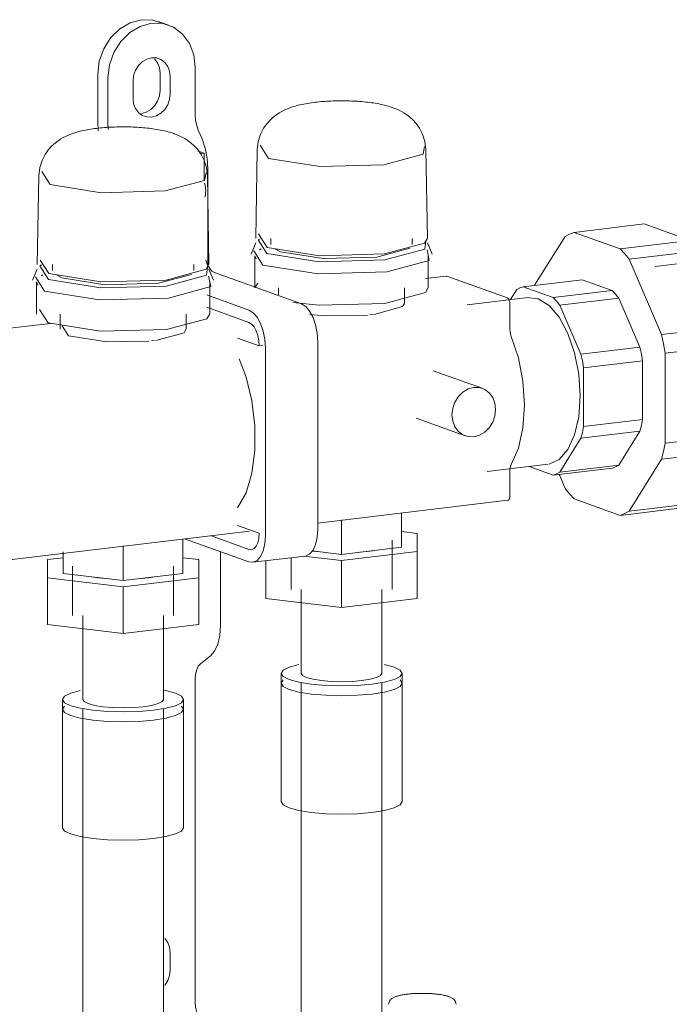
# Model space of a CAD drawing. Header units: millimetres. Extents: x 38570 to 76040, y -5041 to 9267.
# Tile 128 of 168: x 70247 to 70376, y 1296 to 1491. Entities that reach past the tile are written whole.
import ezdxf

# ---------------------------------------------------------------- set-up
doc = ezdxf.new("R2010")
doc.units = ezdxf.units.MM
doc.layers.add('M-EQPM-____-OTLN', color=50, linetype='Continuous', lineweight=20)
doc.layers.add('P-PIPE-____-OTLN', color=3, linetype='Continuous', lineweight=20)

# ---------------------------------------------------------------- blocks, each defined once
blk = doc.blocks.new('ADSK_Коллектор с регулирующими клапанами и расходомерами - N4-1658406-3D Отопление Right')
at = {"layer": 'M-EQPM-____-OTLN'}
for p, q in [((48885.6, 1490.1), (48883.6, 1490.82)), ((48890.89, 1481.72), (48890.89, 1472.25)), ((48871.57, 1480.37), (48871.57, 1470.9)), ((48873.57, 1470.18), (48873.57, 1479.66)), ((48883.91, 1477.2), (48883.91, 1480.62)), ((48885.91, 1479.91), (48885.91, 1476.48)), ((48878.55, 1475.6), (48878.55, 1479.03)), ((48871.57, 1470.9), (48871.66, 1469.18)), ((48873.61, 1469.41), (48873.57, 1470.18)), ((48891.47, 1469.27), (48892.22, 1467.55)), ((48903.74, 1466.3), (48905.41, 1463.67)), ((48891.42, 1465.2), (48892.67, 1464.75)), ((48891.78, 1464.65), (48892.67, 1464.75)), ((48892.67, 1464.75), (48892.67, 1459.33)), ((48903.17, 1465.41), (48902.86, 1447.81)), ((48936.9, 1447.81), (48936.59, 1465.41)), ((48859.87, 1460.24), (48859.56, 1442.64)), ((48860.44, 1461.12), (48862.11, 1458.5)), ((48893.6, 1442.64), (48893.29, 1460.24)), ((48893.39, 1461.6), (48893.39, 1442.98)), ((48903.44, 1448.71), (48905.14, 1446.04)), ((48902.86, 1446.93), (48901.95, 1444.73)), ((48905.87, 1447.8), (48905.87, 1446.63)), ((48933.89, 1446.63), (48933.89, 1447.8)), ((48937.81, 1444.73), (48936.9, 1446.93)), ((48902.49, 1445.37), (48904.29, 1442.55)), ((48903.97, 1445.75), (48903.62, 1445.56)), ((48906.68, 1445.75), (48907.75, 1445.18)), ((48860.14, 1443.54), (48861.84, 1440.87)), ((48862.57, 1442.63), (48862.57, 1441.45)), ((48890.58, 1441.45), (48890.58, 1442.63)), ((48893.39, 1442.98), (48893.41, 1442.39)), ((48902.7, 1444.41), (48902.7, 1438.02)), ((48902.7, 1444.41), (48902.98, 1443.76)), ((48937.06, 1438.02), (48937.06, 1444.41)), ((48859.56, 1441.76), (48858.64, 1439.55)), ((48860.67, 1440.58), (48860.32, 1440.39)), ((48863.38, 1440.58), (48864.45, 1440.01)), ((48894.51, 1439.55), (48893.6, 1441.76)), ((48894.67, 1441.05), (48911.92, 1434.86)), ((48859.19, 1440.2), (48860.99, 1437.37)), ((48859.39, 1439.24), (48859.39, 1432.84)), ((48859.39, 1439.24), (48859.68, 1438.59)), ((48893.76, 1432.84), (48893.76, 1439.24)), ((48903.28, 1438.94), (48902.77, 1438.14)), ((48940.61, 1440.36), (48936.48, 1439.86)), ((48940.6, 1440.35), (48940.73, 1440.34)), ((48940.73, 1440.34), (48952.73, 1436.04)), ((48907.38, 1438.02), (48907.38, 1436.62)), ((48932.38, 1434.98), (48932.38, 1438.02)), ((48901.53, 1433.62), (48893.18, 1436.62)), ((48953.23, 1434.88), (48953.23, 1429.83)), ((48859.98, 1433.76), (48861.7, 1431.07)), ((48864.08, 1432.84), (48864.08, 1429.81)), ((48889.08, 1429.81), (48889.08, 1432.84)), ((48893.18, 1434.17), (48901.53, 1431.18)), ((48925.42, 1432.67), (48926.13, 1432.74)), ((48862.19, 1430.99), (48849.88, 1429.52)), ((48864.5, 1430.48), (48865.75, 1428.52)), ((48882.2, 1427.5), (48882.83, 1427.57)), ((48903.53, 1426.55), (48899.28, 1428.07)), ((48915.17, 1427.34), (48915.17, 1390.16)), ((48903.53, 1426.55), (48904.3, 1426.64)), ((48904.78, 1388.92), (48904.78, 1426.1)), ((48947.77, 1418.11), (48938.02, 1421.6)), ((48934.65, 1412.19), (48944.4, 1408.69)), ((48953.23, 1401.78), (48953.23, 1396.73)), ((48915.17, 1391.41), (48952.84, 1395.91)), ((48919.88, 1392.04), (48919.88, 1385.19)), ((48931.73, 1393.46), (48931.73, 1386.61)), ((48785.27, 1375.9), (48901.6, 1389.79)), ((48899.28, 1390.89), (48903.53, 1389.37)), ((48888.43, 1388.28), (48888.43, 1381.43)), ((48888.77, 1388.3), (48901.53, 1383.73)), ((48901.53, 1386.17), (48893.89, 1388.91)), ((48929.88, 1378.24), (48929.88, 1388.02)), ((48934.88, 1389.33), (48931.73, 1389.7)), ((48934.88, 1385.74), (48934.88, 1389.33)), ((48876.58, 1386.87), (48876.58, 1380.02)), ((48919.88, 1385.19), (48914.11, 1385.88)), ((48931.73, 1386.61), (48919.88, 1385.19)), ((48926.14, 1385.92), (48924.88, 1385.74)), ((48864.73, 1384.53), (48861.58, 1384.15)), ((48861.58, 1384.15), (48861.58, 1380.57)), ((48864.73, 1385.7), (48864.73, 1381.43)), ((48891.58, 1384.15), (48888.43, 1384.53)), ((48891.58, 1380.57), (48891.58, 1384.15)), ((48895.89, 1385.75), (48895.89, 1371.11)), ((48902.3, 1383.63), (48912.7, 1384.87)), ((48909.88, 1384.41), (48909.88, 1378.24)), ((48912.42, 1384.84), (48919.88, 1383.95)), ((48919.88, 1383.95), (48934.88, 1385.74)), ((48919.88, 1383.95), (48919.88, 1374.66)), ((48924.88, 1385.74), (48923.5, 1385.61)), ((48934.88, 1385.74), (48934.88, 1376.45)), ((48866.58, 1382.85), (48866.58, 1373.07)), ((48886.58, 1373.07), (48886.58, 1382.85)), ((48901.53, 1383.73), (48902.3, 1383.63)), ((48904.88, 1383.83), (48904.88, 1376.45)), ((48861.58, 1380.57), (48876.58, 1378.78)), ((48861.58, 1380.57), (48861.58, 1371.27)), ((48876.58, 1380.02), (48864.73, 1381.43)), ((48888.43, 1381.43), (48876.58, 1380.02)), ((48876.58, 1378.78), (48891.58, 1380.57)), ((48881.58, 1380.57), (48880.2, 1380.43)), ((48882.84, 1380.75), (48881.58, 1380.57)), ((48891.58, 1380.57), (48891.58, 1371.27)), ((48876.58, 1378.78), (48876.58, 1369.48)), ((48911.88, 1378.24), (48911.88, 1361.61)), ((48927.88, 1361.61), (48927.88, 1378.24)), ((48919.88, 1374.66), (48904.88, 1376.45)), ((48934.88, 1376.45), (48919.88, 1374.66)), ((48868.58, 1373.07), (48868.58, 1356.43)), ((48884.58, 1356.43), (48884.58, 1373.07)), ((48876.58, 1369.48), (48861.58, 1371.27)), ((48891.58, 1371.27), (48876.58, 1369.48)), ((48893.89, 1365.05), (48891.89, 1363.51)), ((48907.88, 1361.61), (48907.88, 1359.65)), ((48931.88, 1359.65), (48931.88, 1361.61)), ((48890.89, 1360.48), (48890.89, 1296.44)), ((48908.29, 1360.29), (48907.88, 1359.65)), ((48907.88, 1359.65), (48908.29, 1360.29)), ((48907.88, 1359.65), (48907.88, 1336.17)), ((48931.88, 1359.65), (48931.47, 1360.29)), ((48931.47, 1360.29), (48931.88, 1359.65)), ((48931.88, 1336.17), (48931.88, 1359.65)), ((48864.58, 1356.43), (48864.58, 1354.48)), ((48864.99, 1355.12), (48864.58, 1354.48)), ((48864.58, 1354.48), (48864.99, 1355.12)), ((48888.58, 1354.48), (48888.17, 1355.12)), ((48888.17, 1355.12), (48888.58, 1354.48)), ((48888.58, 1354.48), (48888.58, 1356.43)), ((48864.58, 1354.48), (48864.58, 1331)), ((48888.58, 1331), (48888.58, 1354.48)), ((48885.91, 1306.25), (48885.91, 1302.82))]:
    blk.add_line(p, q, dxfattribs=at)
for points in [[(48871.57, 1480.37, 0), (48871.86, 1482.94, 0), (48872.73, 1485.4, 0), (48874.11, 1487.59, 0), (48875.9, 1489.36, 0), (48877.99, 1490.59, 0), (48880.23, 1491.19, 0)], [(48882.23, 1490.47, 0), (48879.99, 1489.87, 0), (48877.9, 1488.65, 0), (48876.11, 1486.88, 0), (48874.73, 1484.69, 0), (48873.86, 1482.22, 0), (48873.57, 1479.66, 0)], [(48880.23, 1491.19, 0), (48882.47, 1491.12, 0), (48884.47, 1490.44, 0)], [(48890.89, 1481.72, 0), (48890.59, 1484.22, 0), (48889.73, 1486.48, 0), (48888.35, 1488.34, 0), (48886.56, 1489.68, 0), (48884.47, 1490.41, 0), (48882.23, 1490.47, 0)], [(48878.55, 1479.03, 0), (48878.67, 1480.12, 0), (48879.04, 1481.17, 0), (48879.63, 1482.1, 0), (48880.39, 1482.85, 0), (48881.28, 1483.37, 0), (48882.23, 1483.63, 0), (48883.18, 1483.6, 0), (48884.07, 1483.29, 0), (48884.83, 1482.72, 0), (48885.42, 1481.93, 0), (48885.78, 1480.97, 0), (48885.91, 1479.91, 0)], [(48883.91, 1480.62, 0), (48883.78, 1481.68, 0), (48883.42, 1482.64, 0), (48882.83, 1483.43, 0)], [(48885.91, 1476.48, 0), (48885.78, 1475.39, 0), (48885.42, 1474.34, 0), (48884.83, 1473.41, 0), (48884.07, 1472.66, 0), (48883.18, 1472.14, 0), (48882.23, 1471.88, 0), (48881.28, 1471.91, 0), (48880.39, 1472.22, 0), (48879.63, 1472.79, 0), (48879.04, 1473.58, 0), (48878.67, 1474.54, 0), (48878.55, 1475.6, 0)], [(48880.23, 1472.6, 0), (48881.18, 1472.86, 0), (48882.07, 1473.38, 0), (48882.83, 1474.13, 0), (48883.42, 1475.06, 0), (48883.78, 1476.11, 0), (48883.91, 1477.2, 0)], [(48903.17, 1465.42, 0), (48903.37, 1467.03, 0), (48903.82, 1468.47, 0), (48904.43, 1469.66, 0), (48905.1, 1470.61, 0), (48905.77, 1471.34, 0), (48906.4, 1471.91, 0), (48906.98, 1472.36, 0), (48907.52, 1472.71, 0), (48908.02, 1473, 0), (48908.49, 1473.24, 0), (48908.93, 1473.44, 0), (48909.34, 1473.61, 0), (48909.75, 1473.76, 0), (48910.14, 1473.89, 0), (48910.52, 1474.01, 0), (48910.89, 1474.12, 0), (48911.27, 1474.22, 0), (48911.63, 1474.31, 0), (48912, 1474.39, 0), (48912.37, 1474.47, 0), (48912.74, 1474.54, 0), (48913.11, 1474.6, 0), (48913.49, 1474.66, 0), (48913.86, 1474.72, 0), (48914.24, 1474.77, 0), (48914.63, 1474.82, 0), (48915.01, 1474.86, 0), (48915.4, 1474.9, 0), (48915.79, 1474.94, 0), (48916.19, 1474.97, 0), (48916.58, 1475, 0), (48916.98, 1475.03, 0), (48917.39, 1475.05, 0), (48917.79, 1475.07, 0), (48918.2, 1475.09, 0), (48918.6, 1475.1, 0), (48919.01, 1475.11, 0), (48919.42, 1475.11, 0), (48919.83, 1475.11, 0), (48920.24, 1475.11, 0), (48920.65, 1475.11, 0), (48921.06, 1475.1, 0), (48921.46, 1475.09, 0), (48921.87, 1475.07, 0), (48922.27, 1475.06, 0), (48922.68, 1475.03, 0), (48923.08, 1475.01, 0), (48923.48, 1474.98, 0), (48923.87, 1474.95, 0), (48924.26, 1474.91, 0), (48924.65, 1474.87, 0), (48925.04, 1474.83, 0), (48925.42, 1474.78, 0), (48925.8, 1474.73, 0), (48926.18, 1474.68, 0), (48926.56, 1474.62, 0), (48926.93, 1474.55, 0), (48927.3, 1474.48, 0), (48927.67, 1474.41, 0), (48928.03, 1474.33, 0), (48928.4, 1474.24, 0), (48928.77, 1474.14, 0), (48929.15, 1474.04, 0), (48929.53, 1473.92, 0), (48929.92, 1473.79, 0), (48930.04, 1473.75, 0)], [(48936.59, 1465.42, 0), (48936.39, 1467.03, 0), (48935.93, 1468.47, 0), (48935.33, 1469.66, 0), (48934.66, 1470.61, 0), (48933.99, 1471.34, 0), (48933.36, 1471.91, 0), (48932.78, 1472.36, 0), (48932.24, 1472.71, 0), (48931.74, 1473, 0), (48931.27, 1473.24, 0), (48930.83, 1473.44, 0), (48930.41, 1473.61, 0), (48930.04, 1473.75, 0)], [(48890.89, 1472.25, 0), (48890.96, 1471.21, 0), (48891.16, 1470.2, 0), (48891.47, 1469.27, 0)], [(48859.87, 1460.25, 0), (48860.07, 1461.86, 0), (48860.52, 1463.3, 0), (48861.13, 1464.49, 0), (48861.8, 1465.44, 0), (48862.46, 1466.17, 0), (48863.09, 1466.74, 0), (48863.68, 1467.18, 0), (48864.22, 1467.54, 0), (48864.72, 1467.83, 0), (48865.18, 1468.06, 0), (48865.62, 1468.26, 0), (48866.04, 1468.44, 0), (48866.45, 1468.59, 0), (48866.84, 1468.72, 0), (48867.22, 1468.84, 0), (48867.59, 1468.95, 0), (48867.96, 1469.05, 0), (48868.33, 1469.13, 0), (48868.7, 1469.22, 0), (48869.07, 1469.29, 0), (48869.44, 1469.36, 0), (48869.81, 1469.43, 0), (48870.19, 1469.49, 0), (48870.56, 1469.55, 0), (48870.94, 1469.6, 0), (48871.32, 1469.65, 0), (48871.71, 1469.69, 0), (48872.1, 1469.73, 0), (48872.49, 1469.77, 0), (48872.89, 1469.8, 0), (48873.28, 1469.83, 0), (48873.68, 1469.86, 0), (48874.08, 1469.88, 0), (48874.49, 1469.9, 0), (48874.89, 1469.91, 0), (48875.3, 1469.93, 0), (48875.71, 1469.93, 0), (48876.12, 1469.94, 0), (48876.53, 1469.94, 0), (48876.94, 1469.94, 0), (48877.35, 1469.94, 0), (48877.76, 1469.93, 0), (48878.16, 1469.92, 0), (48878.57, 1469.9, 0), (48878.97, 1469.88, 0), (48879.38, 1469.86, 0), (48879.78, 1469.84, 0), (48880.17, 1469.81, 0), (48880.57, 1469.78, 0), (48880.96, 1469.74, 0), (48881.35, 1469.7, 0), (48881.74, 1469.66, 0), (48882.12, 1469.61, 0), (48882.5, 1469.56, 0), (48882.88, 1469.5, 0), (48883.25, 1469.44, 0), (48883.63, 1469.38, 0), (48884, 1469.31, 0), (48884.37, 1469.24, 0), (48884.73, 1469.16, 0), (48885.1, 1469.07, 0), (48885.47, 1468.97, 0), (48885.85, 1468.87, 0), (48886.23, 1468.75, 0), (48886.62, 1468.62, 0), (48886.73, 1468.58, 0)], [(48893.29, 1460.25, 0), (48893.09, 1461.86, 0), (48892.63, 1463.3, 0), (48892.02, 1464.49, 0), (48891.36, 1465.44, 0), (48890.69, 1466.17, 0), (48890.06, 1466.74, 0), (48889.48, 1467.18, 0), (48888.94, 1467.54, 0), (48888.44, 1467.83, 0), (48887.97, 1468.06, 0), (48887.53, 1468.26, 0), (48887.11, 1468.44, 0), (48886.73, 1468.58, 0)], [(48892.22, 1467.55, 0), (48892.85, 1465.7, 0), (48893.25, 1463.67, 0), (48893.39, 1461.6, 0)], [(48905.41, 1463.67, 0), (48915.55, 1462.06, 0), (48928.24, 1462.41, 0), (48936.02, 1464.51, 0), (48936.31, 1466.03, 0)], [(48862.11, 1458.5, 0), (48872.25, 1456.89, 0), (48884.93, 1457.23, 0), (48892.72, 1459.33, 0), (48893.01, 1460.86, 0)], [(48892.81, 1456, 0), (48892.85, 1456.2, 0), (48892.88, 1456.4, 0), (48892.91, 1456.6, 0), (48892.93, 1456.8, 0), (48892.94, 1457, 0), (48892.95, 1457.2, 0), (48892.95, 1457.4, 0), (48892.94, 1457.6, 0), (48892.92, 1457.8, 0), (48892.9, 1458, 0), (48892.87, 1458.19, 0), (48892.83, 1458.39, 0), (48892.79, 1458.58, 0), (48892.74, 1458.77, 0)], [(48903.72, 1447.77, 0), (48903.38, 1447.54, 0), (48905.08, 1444.86, 0)], [(48905.08, 1444.86, 0), (48915.46, 1443.21, 0), (48928.42, 1443.57, 0), (48936.38, 1445.71, 0), (48936.58, 1447.37, 0)], [(48905.14, 1446.04, 0), (48915.47, 1444.4, 0), (48928.39, 1444.75, 0), (48936.32, 1446.89, 0), (48936.82, 1447.73, 0)], [(48904.29, 1442.55, 0), (48915.22, 1440.81, 0), (48928.88, 1441.18, 0), (48937.27, 1443.44, 0), (48936.83, 1445.54, 0)], [(48907.75, 1445.18, 0), (48916.25, 1443.83, 0), (48926.88, 1444.12, 0), (48933.41, 1445.88, 0)], [(48860.42, 1442.6, 0), (48860.08, 1442.37, 0), (48861.78, 1439.69, 0)], [(48861.84, 1440.87, 0), (48872.17, 1439.23, 0), (48885.09, 1439.58, 0), (48893.02, 1441.72, 0), (48893.52, 1442.56, 0)], [(48892.98, 1443.49, 0), (48893.26, 1442.7, 0), (48893.67, 1441.93, 0), (48894.16, 1441.36, 0), (48894.67, 1441.05, 0)], [(48861.78, 1439.69, 0), (48872.16, 1438.04, 0), (48885.12, 1438.39, 0), (48893.08, 1440.54, 0), (48893.28, 1442.2, 0)], [(48864.45, 1440.01, 0), (48872.95, 1438.65, 0), (48883.58, 1438.94, 0), (48890.11, 1440.7, 0)], [(48860.99, 1437.37, 0), (48871.92, 1435.64, 0), (48885.58, 1436.01, 0), (48893.96, 1438.27, 0), (48893.53, 1440.37, 0)], [(48910.22, 1435.11, 0), (48915.43, 1434.58, 0), (48928.47, 1434.94, 0), (48936.48, 1437.1, 0), (48936.99, 1437.94, 0)], [(48911.92, 1434.86, 0), (48912.77, 1434.35, 0), (48913.55, 1433.43, 0), (48914.22, 1432.18, 0), (48914.74, 1430.68, 0), (48915.06, 1429.03, 0), (48915.17, 1427.34, 0)], [(48926.34, 1432.77, 0), (48931.95, 1434.31, 0), (48932.32, 1434.93, 0)], [(48952.73, 1436.04, 0), (48952.86, 1435.96, 0), (48952.98, 1435.82, 0), (48953.08, 1435.63, 0), (48953.16, 1435.4, 0), (48953.21, 1435.14, 0), (48953.23, 1434.88, 0)], [(48861.7, 1431.07, 0), (48872.13, 1429.41, 0), (48885.17, 1429.77, 0), (48893.18, 1431.92, 0), (48893.68, 1432.76, 0)], [(48904.78, 1426.1, 0), (48904.67, 1427.78, 0), (48904.35, 1429.43, 0), (48903.83, 1430.94, 0), (48903.16, 1432.19, 0), (48902.37, 1433.1, 0), (48901.53, 1433.62, 0)], [(48913.59, 1432.76, 0), (48916.64, 1432.49, 0), (48925.01, 1432.63, 0)], [(48901.53, 1431.18, 0), (48902.05, 1430.86, 0), (48902.53, 1430.29, 0), (48902.95, 1429.52, 0), (48903.26, 1428.6, 0), (48903.46, 1427.58, 0), (48903.53, 1426.55, 0)], [(48883.04, 1427.6, 0), (48888.65, 1429.14, 0), (48889.02, 1429.75, 0)], [(48953.23, 1429.83, 0), (48953.26, 1429.33, 0), (48953.35, 1428.83, 0), (48953.5, 1428.38, 0)], [(48865.75, 1428.52, 0), (48873.34, 1427.31, 0), (48881.7, 1427.46, 0)], [(48953.5, 1428.38, 0), (48954.91, 1424.13, 0), (48955.8, 1419.5, 0), (48956.1, 1414.77, 0), (48955.8, 1410.27, 0), (48954.91, 1406.27, 0), (48953.5, 1403.03, 0)], [(48899.56, 1423.97, 0), (48900.94, 1420.35, 0), (48902.11, 1415.63, 0), (48902.71, 1410.69, 0), (48902.71, 1405.82, 0), (48902.11, 1401.31, 0), (48900.94, 1397.42, 0), (48899.28, 1394.39, 0)], [(48950.41, 1413.92, 0), (48950.27, 1415.16, 0), (48949.83, 1416.29, 0), (48949.15, 1417.22, 0), (48948.25, 1417.89, 0), (48947.2, 1418.26, 0), (48946.08, 1418.29, 0), (48944.96, 1417.99, 0), (48943.92, 1417.38, 0), (48943.02, 1416.49, 0), (48942.33, 1415.4, 0), (48941.9, 1414.17, 0), (48941.75, 1412.88, 0)], [(48941.75, 1412.88, 0), (48941.9, 1411.63, 0), (48942.33, 1410.51, 0), (48943.02, 1409.57, 0), (48943.92, 1408.9, 0), (48944.96, 1408.54, 0), (48946.08, 1408.51, 0), (48947.2, 1408.81, 0), (48948.25, 1409.42, 0), (48949.15, 1410.31, 0), (48949.83, 1411.4, 0), (48950.27, 1412.63, 0), (48950.41, 1413.92, 0)], [(48953.5, 1403.03, 0), (48953.35, 1402.69, 0), (48953.26, 1402.26, 0), (48953.23, 1401.78, 0)], [(48953.23, 1396.73, 0), (48953.21, 1396.48, 0), (48953.16, 1396.26, 0), (48953.08, 1396.09, 0), (48952.98, 1395.97, 0), (48952.86, 1395.91, 0), (48952.84, 1395.91, 0)], [(48915.17, 1390.16, 0), (48915.06, 1388.56, 0), (48914.74, 1387.14, 0), (48914.22, 1386.01, 0), (48913.55, 1385.24, 0), (48912.77, 1384.88, 0)], [(48903.53, 1389.37, 0), (48903.46, 1388.38, 0), (48903.26, 1387.51, 0), (48902.95, 1386.81, 0), (48902.53, 1386.34, 0), (48902.05, 1386.12, 0), (48901.53, 1386.17, 0)], [(48902.37, 1383.64, 0), (48903.16, 1384, 0), (48903.83, 1384.77, 0), (48904.35, 1385.9, 0), (48904.67, 1387.31, 0), (48904.78, 1388.92, 0)], [(48916.25, 1385.61, 0), (48914.88, 1385.74, 0), (48914.05, 1385.85, 0)], [(48872.95, 1380.43, 0), (48871.58, 1380.57, 0), (48870.33, 1380.75, 0)], [(48895.89, 1371.11, 0), (48895.75, 1369.14, 0), (48895.35, 1367.39, 0), (48894.72, 1366, 0), (48893.89, 1365.05, 0)], [(48891.89, 1363.51, 0), (48891.47, 1363.04, 0), (48891.16, 1362.34, 0), (48890.96, 1361.47, 0), (48890.89, 1360.48, 0)], [(48911.39, 1363.36, 0), (48909.49, 1362.85, 0), (48908.29, 1362.25, 0), (48907.88, 1361.61, 0)], [(48931.88, 1361.61, 0), (48931.47, 1362.25, 0), (48930.27, 1362.85, 0), (48928.36, 1363.36, 0)], [(48907.88, 1361.61, 0), (48908.29, 1360.96, 0), (48909.49, 1360.37, 0), (48911.39, 1359.85, 0), (48913.88, 1359.46, 0), (48916.77, 1359.21, 0), (48919.88, 1359.12, 0), (48922.99, 1359.21, 0), (48925.88, 1359.46, 0)], [(48923.88, 1360.17, 0), (48921.95, 1360.01, 0), (48919.88, 1359.95, 0), (48917.81, 1360.01, 0), (48915.88, 1360.17, 0), (48914.22, 1360.44, 0), (48912.95, 1360.78, 0), (48912.15, 1361.18, 0), (48911.88, 1361.61, 0)], [(48927.88, 1361.61, 0), (48927.61, 1361.18, 0), (48926.81, 1360.78, 0), (48925.54, 1360.44, 0), (48923.88, 1360.17, 0)], [(48925.88, 1359.46, 0), (48928.36, 1359.85, 0), (48930.27, 1360.37, 0), (48931.47, 1360.96, 0), (48931.88, 1361.61, 0)], [(48907.88, 1359.65, 0), (48908.29, 1359.01, 0), (48909.49, 1358.41, 0), (48911.39, 1357.89, 0), (48913.88, 1357.5, 0), (48916.77, 1357.25, 0), (48919.88, 1357.17, 0), (48922.99, 1357.25, 0), (48925.88, 1357.5, 0)], [(48925.88, 1357.5, 0), (48922.99, 1357.25, 0), (48919.88, 1357.17, 0), (48916.77, 1357.25, 0), (48913.88, 1357.5, 0), (48911.39, 1357.89, 0), (48909.49, 1358.41, 0), (48908.29, 1359.01, 0), (48907.88, 1359.65, 0)], [(48925.88, 1357.5, 0), (48928.36, 1357.89, 0), (48930.27, 1358.41, 0), (48931.47, 1359.01, 0), (48931.88, 1359.65, 0)], [(48931.88, 1359.65, 0), (48931.47, 1359.01, 0), (48930.27, 1358.41, 0), (48928.36, 1357.89, 0), (48925.88, 1357.5, 0)], [(48868.09, 1358.19, 0), (48866.19, 1357.68, 0), (48864.99, 1357.08, 0), (48864.58, 1356.43, 0)], [(48888.58, 1356.43, 0), (48888.17, 1357.08, 0), (48886.97, 1357.68, 0), (48885.06, 1358.19, 0), (48884.7, 1358.26, 0)], [(48864.58, 1356.43, 0), (48864.99, 1355.79, 0), (48866.19, 1355.19, 0), (48868.09, 1354.68, 0), (48870.58, 1354.28, 0), (48873.47, 1354.04, 0), (48876.58, 1353.95, 0), (48879.68, 1354.04, 0), (48882.58, 1354.28, 0)], [(48880.58, 1355, 0), (48878.65, 1354.84, 0), (48876.58, 1354.78, 0), (48874.51, 1354.84, 0), (48872.58, 1355, 0), (48870.92, 1355.26, 0), (48869.65, 1355.61, 0), (48868.85, 1356.01, 0), (48868.58, 1356.43, 0)], [(48884.58, 1356.43, 0), (48884.31, 1356.01, 0), (48883.51, 1355.61, 0), (48882.23, 1355.26, 0), (48880.58, 1355, 0)], [(48882.58, 1354.28, 0), (48885.06, 1354.68, 0), (48886.97, 1355.19, 0), (48888.17, 1355.79, 0), (48888.58, 1356.43, 0)], [(48864.58, 1354.48, 0), (48864.99, 1353.83, 0), (48866.19, 1353.24, 0), (48868.09, 1352.72, 0), (48870.58, 1352.33, 0), (48873.47, 1352.08, 0), (48876.58, 1351.99, 0), (48879.68, 1352.08, 0), (48882.58, 1352.33, 0)], [(48882.58, 1352.33, 0), (48879.68, 1352.08, 0), (48876.58, 1351.99, 0), (48873.47, 1352.08, 0), (48870.58, 1352.33, 0), (48868.09, 1352.72, 0), (48866.19, 1353.24, 0), (48864.99, 1353.83, 0), (48864.58, 1354.48, 0)], [(48882.58, 1352.33, 0), (48885.06, 1352.72, 0), (48886.97, 1353.24, 0), (48888.17, 1353.83, 0), (48888.58, 1354.48, 0)], [(48888.58, 1354.48, 0), (48888.17, 1353.83, 0), (48886.97, 1353.24, 0), (48885.06, 1352.72, 0), (48882.58, 1352.33, 0)], [(48925.88, 1334.02, 0), (48922.99, 1333.77, 0), (48919.88, 1333.69, 0), (48916.77, 1333.77, 0), (48913.88, 1334.02, 0), (48911.39, 1334.41, 0), (48909.49, 1334.93, 0), (48908.29, 1335.53, 0), (48907.88, 1336.17, 0)], [(48931.88, 1336.17, 0), (48931.47, 1335.53, 0), (48930.27, 1334.93, 0), (48928.36, 1334.41, 0), (48925.88, 1334.02, 0)], [(48882.58, 1328.85, 0), (48879.68, 1328.6, 0), (48876.58, 1328.51, 0), (48873.47, 1328.6, 0), (48870.58, 1328.85, 0), (48868.09, 1329.24, 0), (48866.19, 1329.76, 0), (48864.99, 1330.35, 0), (48864.58, 1331, 0)], [(48888.58, 1331, 0), (48888.17, 1330.35, 0), (48886.97, 1329.76, 0), (48885.06, 1329.24, 0), (48882.58, 1328.85, 0)], [(48884.83, 1309.06, 0), (48885.42, 1308.27, 0), (48885.78, 1307.31, 0), (48885.91, 1306.25, 0)], [(48885.91, 1302.82, 0), (48885.78, 1301.73, 0), (48885.42, 1300.69, 0), (48884.83, 1299.75, 0)], [(48929.2, 1296, 0), (48929.23, 1296.23, 0), (48929.29, 1296.45, 0), (48929.38, 1296.64, 0), (48929.49, 1296.8, 0), (48929.6, 1296.93, 0), (48929.72, 1297.04, 0), (48929.84, 1297.13, 0), (48929.96, 1297.21, 0), (48930.09, 1297.29, 0), (48930.21, 1297.35, 0), (48930.34, 1297.41, 0), (48930.48, 1297.47, 0), (48930.61, 1297.52, 0), (48930.76, 1297.57, 0), (48930.91, 1297.62, 0), (48931.06, 1297.66, 0), (48931.22, 1297.7, 0), (48931.38, 1297.74, 0), (48931.55, 1297.78, 0), (48931.73, 1297.82, 0), (48931.91, 1297.85, 0), (48932.09, 1297.89, 0), (48932.29, 1297.92, 0), (48932.48, 1297.95, 0), (48932.68, 1297.98, 0), (48932.89, 1298, 0), (48933.09, 1298.03, 0), (48933.31, 1298.05, 0), (48933.52, 1298.07, 0), (48933.74, 1298.09, 0), (48933.96, 1298.11, 0), (48934.19, 1298.12, 0), (48934.42, 1298.13, 0), (48934.65, 1298.14, 0), (48934.88, 1298.15, 0), (48935.11, 1298.16, 0), (48935.35, 1298.17, 0), (48935.58, 1298.17, 0), (48935.82, 1298.17, 0), (48936.05, 1298.17, 0), (48936.29, 1298.17, 0), (48936.52, 1298.16, 0), (48936.75, 1298.16, 0), (48936.99, 1298.15, 0), (48937.22, 1298.14, 0), (48937.45, 1298.13, 0), (48937.67, 1298.11, 0), (48937.9, 1298.1, 0), (48938.12, 1298.08, 0), (48938.34, 1298.06, 0), (48938.55, 1298.04, 0), (48938.76, 1298.02, 0), (48938.97, 1297.99, 0), (48939.17, 1297.96, 0), (48939.37, 1297.94, 0), (48939.56, 1297.91, 0), (48939.75, 1297.87, 0), (48939.93, 1297.84, 0), (48940.11, 1297.8, 0), (48940.29, 1297.77, 0), (48940.45, 1297.73, 0), (48940.61, 1297.69, 0), (48940.77, 1297.64, 0), (48940.92, 1297.6, 0), (48941.07, 1297.55, 0), (48941.13, 1297.53, 0)], [(48890.89, 1296.44, 0), (48890.96, 1295.4, 0), (48891.16, 1294.39, 0), (48891.47, 1293.46, 0)], [(48942.56, 1296, 0), (48942.53, 1296.23, 0), (48942.47, 1296.45, 0), (48942.38, 1296.64, 0), (48942.27, 1296.8, 0), (48942.16, 1296.93, 0), (48942.04, 1297.04, 0), (48941.92, 1297.13, 0), (48941.8, 1297.21, 0), (48941.67, 1297.29, 0), (48941.55, 1297.35, 0), (48941.42, 1297.41, 0), (48941.28, 1297.47, 0), (48941.14, 1297.52, 0), (48941.13, 1297.53, 0)]]:
    blk.add_polyline3d(points, dxfattribs=at)
blk = doc.blocks.new('ADSK_Полипропилен_Муфта разъемная НР - 32 х 1_-1631817-3D Отопление Right')
at = {"layer": 'P-PIPE-____-OTLN', "color": 5}
for p, q in [((50109.88, -1642.93), (50123.74, -1641.27)), ((50123.74, -1641.27), (50132.86, -1644.54)), ((50119.01, -1646.2), (50109.88, -1642.93)), ((50108.13, -1643.72), (50102.05, -1653.43)), ((50132.86, -1644.54), (50119.01, -1646.2)), ((50120.77, -1648.25), (50134.62, -1646.6)), ((50134.62, -1646.6), (50141.07, -1661.53)), ((50127.22, -1663.19), (50120.77, -1648.25)), ((50139.38, -1648.11), (50125.96, -1649.71)), ((50111.48, -1652.31), (50099.79, -1653.7)), ((50111.48, -1652.31), (50117.41, -1654.43)), ((50098.49, -1654.29), (50097.25, -1656.27)), ((50105.72, -1655.83), (50099.79, -1653.7)), ((50105.72, -1655.83), (50117.41, -1654.43)), ((50100.78, -1655.84), (50088.66, -1657.29)), ((50118.72, -1655.96), (50107.02, -1657.35)), ((50118.72, -1655.96), (50122.91, -1665.66)), ((50111.21, -1667.05), (50107.02, -1657.35)), ((50141.07, -1661.53), (50127.22, -1663.19)), ((50111.21, -1667.05), (50122.91, -1665.66)), ((50127.95, -1666.89), (50141.8, -1665.23)), ((50127.95, -1684.74), (50127.95, -1666.89)), ((50141.8, -1665.23), (50141.8, -1683.09)), ((50123.45, -1668.41), (50111.76, -1669.8)), ((50123.45, -1668.41), (50123.45, -1680)), ((50111.76, -1681.4), (50111.76, -1669.8)), ((50111.76, -1681.4), (50123.45, -1680)), ((50122.91, -1682.36), (50111.21, -1683.76)), ((50122.91, -1682.36), (50118.72, -1689.06)), ((50107.02, -1690.46), (50111.21, -1683.76)), ((50141.8, -1683.09), (50127.95, -1684.74)), ((50127.22, -1687.92), (50141.07, -1686.27)), ((50141.07, -1686.27), (50134.62, -1696.58)), ((50120.77, -1698.23), (50127.22, -1687.92)), ((50130.65, -1688.93), (50144.07, -1687.33)), ((50092.61, -1690.36), (50104.73, -1688.91)), ((50100.98, -1689.35), (50105.72, -1691.05)), ((50117.41, -1689.65), (50105.72, -1691.05)), ((50107.02, -1690.46), (50118.72, -1689.06)), ((50106.91, -1690.89), (50108.13, -1693.7)), ((50109.88, -1695.76), (50119.01, -1699.03)), ((50119.01, -1699.03), (50132.86, -1697.37)), ((50134.62, -1696.58), (50120.77, -1698.23))]:
    blk.add_line(p, q, dxfattribs=at)
for points in [[(50109.88, -1642.93, 0), (50108.99, -1643.26, 0), (50108.13, -1643.72, 0)], [(50132.86, -1644.54, 0), (50133.76, -1645.52, 0), (50134.62, -1646.6, 0)], [(50120.77, -1648.25, 0), (50119.9, -1647.17, 0), (50119.01, -1646.2, 0)], [(50139.17, -1648.14, 0), (50141.73, -1648.4, 0), (50144.28, -1649.97, 0), (50146.66, -1652.75, 0), (50148.71, -1656.56, 0), (50150.28, -1661.12, 0), (50151.26, -1666.14, 0), (50151.6, -1671.26, 0)], [(50099.79, -1653.7, 0), (50099.13, -1653.95, 0), (50098.49, -1654.29, 0)], [(50117.41, -1654.43, 0), (50118.07, -1655.15, 0), (50118.72, -1655.96, 0)], [(50100.6, -1655.87, 0), (50102.76, -1656.08, 0), (50104.91, -1657.41, 0), (50106.92, -1659.76, 0), (50108.64, -1662.97, 0), (50109.96, -1666.81, 0), (50110.8, -1671.04, 0), (50111.08, -1675.36, 0)], [(50107.02, -1657.35, 0), (50106.38, -1656.55, 0), (50105.72, -1655.83, 0)], [(50141.07, -1661.53, 0), (50141.47, -1663.37, 0), (50141.8, -1665.23, 0)], [(50127.95, -1666.89, 0), (50127.61, -1665.03, 0), (50127.22, -1663.19, 0)], [(50122.91, -1665.66, 0), (50123.2, -1667.02, 0), (50123.45, -1668.41, 0)], [(50111.76, -1669.8, 0), (50111.51, -1668.42, 0), (50111.21, -1667.05, 0)], [(50151.6, -1671.26, 0), (50151.26, -1676.14, 0), (50150.28, -1680.45, 0), (50148.71, -1683.88, 0), (50146.66, -1686.22, 0), (50144.28, -1687.3, 0)], [(50111.08, -1675.36, 0), (50110.8, -1679.47, 0), (50109.96, -1683.1, 0), (50108.64, -1686, 0), (50106.92, -1687.97, 0), (50104.91, -1688.88, 0)], [(50123.45, -1680, 0), (50123.2, -1681.21, 0), (50122.91, -1682.36, 0)], [(50111.21, -1683.76, 0), (50111.51, -1682.61, 0), (50111.76, -1681.4, 0)], [(50141.8, -1683.09, 0), (50141.47, -1684.71, 0), (50141.07, -1686.27, 0)], [(50127.22, -1687.92, 0), (50127.61, -1686.37, 0), (50127.95, -1684.74, 0)], [(50118.72, -1689.06, 0), (50118.07, -1689.41, 0), (50117.41, -1689.65, 0)], [(50105.72, -1691.05, 0), (50106.38, -1690.8, 0), (50107.02, -1690.46, 0)], [(50108.13, -1693.7, 0), (50108.99, -1694.78, 0), (50109.88, -1695.76, 0)], [(50134.62, -1696.58, 0), (50133.76, -1697.04, 0), (50132.86, -1697.37, 0)], [(50119.01, -1699.03, 0), (50119.9, -1698.69, 0), (50120.77, -1698.23, 0)]]:
    blk.add_polyline3d(points, dxfattribs=at)

msp = doc.modelspace()

# ---------------------------------------------------------------- linework, layer by layer
at = {"layer": 'P-PIPE-____-OTLN', "color": 5}
for p, q in [((70302.74, 1359.65), (70302.74, 1239.21)), ((70318.74, 1267.67), (70318.74, 1359.65)), ((70259.44, 1354.48), (70259.44, 1228.41)), ((70275.44, 1262.5), (70275.44, 1354.48))]:
    msp.add_line(p, q, dxfattribs=at)

# ---------------------------------------------------------------- block references
at = {"layer": 'M-EQPM-____-OTLN'}
msp.add_blockref('ADSK_Коллектор с регулирующими клапанами и расходомерами - N4-1658406-3D Отопление Right', (21390.86, 0), dxfattribs=at)
at = {"layer": 'P-PIPE-____-OTLN', "color": 5}
msp.add_blockref('ADSK_Полипропилен_Муфта разъемная НР - 32 х 1_-1631817-3D Отопление Right', (20246.95, 3091.96), dxfattribs=at)

doc.saveas('drawing.dxf')
